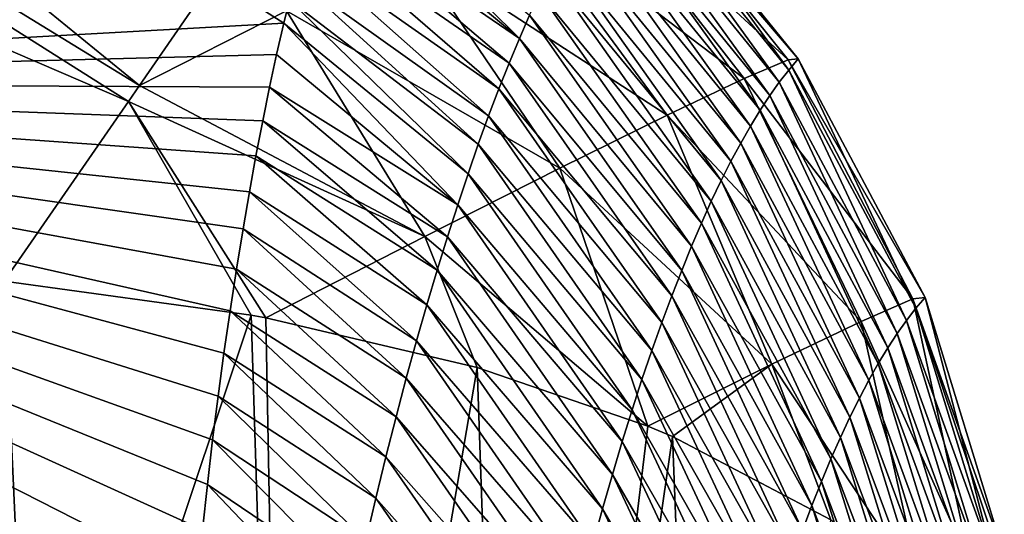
# Model space of a CAD drawing. Header units: metres. Extents: x -101 to 101, y -261 to 23.
# Tile 143 of 256: x -62.888 to -61.495, y 19.339 to 20.039. Entities that reach past the tile are written whole.
import ezdxf

# ---------------------------------------------------------------- set-up
doc = ezdxf.new("R2010")
doc.units = ezdxf.units.M
doc.layers.add('solid_505151_K2442K1000C34', color=7, linetype='CONTINUOUS')

msp = doc.modelspace()

# ---------------------------------------------------------------- linework, layer by layer
at = {"layer": 'solid_505151_K2442K1000C34'}
for points in [[(-64.391975, 20.971708, 102.206467), (-62.718452, 19.94574, 102.183334), (-64.259377, 21.201382, 101.94503)], [(-64.259377, 21.201382, 101.94503), (-62.718452, 19.94574, 102.183334), (-62.583477, 20.141109, 101.944969)], [(-64.283188, 21.160156, 93.64727), (-62.514107, 20.033812, 93.638489), (-64.023293, 19.950193, 86.734787)], [(-62.506176, 20.066235, 93.946014), (-62.514107, 20.033812, 93.638489), (-64.283188, 21.160156, 93.64727)], [(-64.391975, 20.971708, 102.206467), (-64.546516, 20.704044, 102.4142), (-62.734257, 19.922897, 102.206451)], [(-64.391975, 20.971708, 102.206467), (-62.734257, 19.922897, 102.206451), (-62.718452, 19.94574, 102.183334)], [(-62.734257, 19.922897, 102.206451), (-64.546516, 20.704044, 102.4142), (-62.909943, 19.668596, 102.4142)], [(-62.181038, 20.0121, 95.818481), (-62.456043, 20.241552, 95.813332), (-62.445175, 20.273739, 96.205368)], [(-62.166626, 20.045126, 96.249435), (-62.181038, 20.0121, 95.818481), (-62.445175, 20.273739, 96.205368)], [(-61.80077, 19.982058, 100.898201), (-62.039604, 20.279593, 100.874641), (-62.096443, 20.255432, 101.178734)], [(-61.799854, 19.967474, 100.137535), (-62.040306, 20.264473, 100.132706), (-62.026737, 20.280268, 100.564606)], [(-62.039604, 20.279593, 100.874641), (-61.786449, 19.983105, 100.568039), (-62.026737, 20.280268, 100.564606)], [(-61.80077, 19.982058, 100.898201), (-61.786449, 19.983105, 100.568039), (-62.039604, 20.279593, 100.874641)], [(-61.799854, 19.967474, 100.137535), (-62.026737, 20.280268, 100.564606), (-61.786449, 19.983105, 100.568039)], [(-61.863113, 19.955355, 101.221642), (-62.096443, 20.255432, 101.178734), (-62.195763, 20.208418, 101.468925)], [(-61.863113, 19.955355, 101.221642), (-61.80077, 19.982058, 100.898201), (-62.096443, 20.255432, 101.178734)], [(-61.813339, 19.950165, 99.707108), (-62.053982, 20.246973, 99.700882), (-62.040306, 20.264473, 100.132706)], [(-61.799854, 19.967474, 100.137535), (-61.813339, 19.950165, 99.707108), (-62.040306, 20.264473, 100.132706)], [(-62.181038, 20.0121, 95.818481), (-62.466789, 20.207834, 95.421951), (-62.456043, 20.241552, 95.813332)], [(-61.826897, 19.931177, 99.276756), (-62.06776, 20.227766, 99.269127), (-62.053982, 20.246973, 99.700882)], [(-61.813339, 19.950165, 99.707108), (-61.826897, 19.931177, 99.276756), (-62.053982, 20.246973, 99.700882)], [(-61.840523, 19.910505, 98.846481), (-62.081631, 20.206844, 98.837456), (-62.06776, 20.227766, 99.269127)], [(-61.826897, 19.931177, 99.276756), (-61.840523, 19.910505, 98.846481), (-62.06776, 20.227766, 99.269127)], [(-62.195503, 19.977327, 95.387657), (-62.47739, 20.172611, 95.031548), (-62.466789, 20.207834, 95.421951)], [(-62.181038, 20.0121, 95.818481), (-62.195503, 19.977327, 95.387657), (-62.466789, 20.207834, 95.421951)], [(-61.97176, 19.903734, 101.529449), (-62.195763, 20.208418, 101.468925), (-62.334969, 20.139782, 101.737625)], [(-61.97176, 19.903734, 101.529449), (-61.863113, 19.955355, 101.221642), (-62.195763, 20.208418, 101.468925)], [(-61.854214, 19.888145, 98.416298), (-62.095596, 20.184208, 98.405869), (-62.081631, 20.206844, 98.837456)], [(-61.840523, 19.910505, 98.846481), (-61.854214, 19.888145, 98.416298), (-62.081631, 20.206844, 98.837456)], [(-61.86797, 19.864092, 97.986198), (-62.10965, 20.159851, 97.97438), (-62.095596, 20.184208, 98.405869)], [(-61.854214, 19.888145, 98.416298), (-61.86797, 19.864092, 97.986198), (-62.095596, 20.184208, 98.405869)], [(-62.210014, 19.940794, 94.956963), (-62.487835, 20.135916, 94.642433), (-62.47739, 20.172611, 95.031548)], [(-62.195503, 19.977327, 95.387657), (-62.210014, 19.940794, 94.956963), (-62.47739, 20.172611, 95.031548)], [(-61.881775, 19.838345, 97.556206), (-62.123783, 20.133768, 97.542984), (-62.10965, 20.159851, 97.97438)], [(-61.86797, 19.864092, 97.986198), (-61.881775, 19.838345, 97.556206), (-62.10965, 20.159851, 97.97438)], [(-62.583477, 20.141109, 101.944969), (-62.718452, 19.94574, 102.183334), (-62.51041, 20.051321, 101.977798)], [(-62.123722, 19.828617, 101.813141), (-62.334969, 20.139782, 101.737625), (-62.51041, 20.051321, 101.977798)], [(-62.224564, 19.902496, 94.526413), (-62.4981, 20.097782, 94.254936), (-62.487835, 20.135916, 94.642433)], [(-62.210014, 19.940794, 94.956963), (-62.224564, 19.902496, 94.526413), (-62.487835, 20.135916, 94.642433)], [(-62.123722, 19.828617, 101.813141), (-61.97176, 19.903734, 101.529449), (-62.334969, 20.139782, 101.737625)], [(-61.895634, 19.810896, 97.12632), (-62.137993, 20.105955, 97.111687), (-62.123783, 20.133768, 97.542984)], [(-61.881775, 19.838345, 97.556206), (-61.895634, 19.810896, 97.12632), (-62.123783, 20.133768, 97.542984)], [(-61.909538, 19.781744, 96.696541), (-62.152275, 20.07641, 96.680504), (-62.137993, 20.105955, 97.111687)], [(-61.895634, 19.810896, 97.12632), (-61.909538, 19.781744, 96.696541), (-62.137993, 20.105955, 97.111687)], [(-62.23914, 19.862421, 94.096001), (-62.506176, 20.066235, 93.946014), (-62.4981, 20.097782, 94.254936)], [(-62.224564, 19.902496, 94.526413), (-62.23914, 19.862421, 94.096001), (-62.4981, 20.097782, 94.254936)], [(-61.923481, 19.750883, 96.266876), (-62.166626, 20.045126, 96.249435), (-62.152275, 20.07641, 96.680504)], [(-61.909538, 19.781744, 96.696541), (-61.923481, 19.750883, 96.266876), (-62.152275, 20.07641, 96.680504)], [(-62.253735, 19.82056, 93.665741), (-62.514107, 20.033812, 93.638489), (-62.506176, 20.066235, 93.946014)], [(-62.23914, 19.862421, 94.096001), (-62.253735, 19.82056, 93.665741), (-62.506176, 20.066235, 93.946014)], [(-62.314804, 19.732073, 102.064896), (-62.51041, 20.051321, 101.977798), (-62.718452, 19.94574, 102.183334)], [(-62.314804, 19.732073, 102.064896), (-62.123722, 19.828617, 101.813141), (-62.51041, 20.051321, 101.977798)], [(-61.937462, 19.718311, 95.837334), (-62.181038, 20.0121, 95.818481), (-62.166626, 20.045126, 96.249435)], [(-61.923481, 19.750883, 96.266876), (-61.937462, 19.718311, 95.837334), (-62.166626, 20.045126, 96.249435)], [(-62.514107, 20.033812, 93.638489), (-62.524429, 19.989311, 93.231392), (-64.023293, 19.950193, 86.734787)], [(-62.268341, 19.776905, 93.235649), (-62.524429, 19.989311, 93.231392), (-62.514107, 20.033812, 93.638489)], [(-62.253735, 19.82056, 93.665741), (-62.268341, 19.776905, 93.235649), (-62.514107, 20.033812, 93.638489)], [(-61.951469, 19.684019, 95.407921), (-62.195503, 19.977327, 95.387657), (-62.181038, 20.0121, 95.818481)], [(-61.937462, 19.718311, 95.837334), (-61.951469, 19.684019, 95.407921), (-62.181038, 20.0121, 95.818481)], [(-62.524429, 19.989311, 93.231392), (-62.534443, 19.943321, 92.827187), (-64.023293, 19.950193, 86.734787)], [(-62.268341, 19.776905, 93.235649), (-62.534443, 19.943321, 92.827187), (-62.524429, 19.989311, 93.231392)], [(-61.965496, 19.648001, 94.978645), (-62.210014, 19.940794, 94.956963), (-62.195503, 19.977327, 95.387657)], [(-61.951469, 19.684019, 95.407921), (-61.965496, 19.648001, 94.978645), (-62.195503, 19.977327, 95.387657)], [(-61.624454, 19.643534, 100.930138), (-61.80077, 19.982058, 100.898201), (-61.863113, 19.955355, 101.221642)], [(-61.80077, 19.982058, 100.898201), (-61.607033, 19.645729, 100.574738), (-61.786449, 19.983105, 100.568039)], [(-61.624454, 19.643534, 100.930138), (-61.607033, 19.645729, 100.574738), (-61.80077, 19.982058, 100.898201)], [(-61.620197, 19.630301, 100.1474), (-61.799854, 19.967474, 100.137535), (-61.786449, 19.983105, 100.568039)], [(-61.620197, 19.630301, 100.1474), (-61.786449, 19.983105, 100.568039), (-61.607033, 19.645729, 100.574738)], [(-61.633408, 19.61323, 99.720123), (-61.813339, 19.950165, 99.707108), (-61.799854, 19.967474, 100.137535)], [(-61.620197, 19.630301, 100.1474), (-61.633408, 19.61323, 99.720123), (-61.799854, 19.967474, 100.137535)], [(-64.023293, 19.950193, 86.734787), (-62.654392, 19.019033, 86.700905), (-64.437851, 18.688564, 79.883408)], [(-62.648842, 19.094742, 87.109871), (-62.654392, 19.019033, 86.700905), (-64.023293, 19.950193, 86.734787)], [(-62.64283, 19.169769, 87.526535), (-62.648842, 19.094742, 87.109871), (-64.023293, 19.950193, 86.734787)], [(-62.636322, 19.243933, 87.950516), (-62.64283, 19.169769, 87.526535), (-64.023293, 19.950193, 86.734787)], [(-62.629272, 19.317051, 88.38147), (-62.636322, 19.243933, 87.950516), (-64.023293, 19.950193, 86.734787)], [(-62.622501, 19.381075, 88.770432), (-62.629272, 19.317051, 88.38147), (-64.023293, 19.950193, 86.734787)], [(-62.615227, 19.444002, 89.164375), (-62.622501, 19.381075, 88.770432), (-64.023293, 19.950193, 86.734787)], [(-62.60741, 19.505751, 89.56324), (-62.615227, 19.444002, 89.164375), (-64.023293, 19.950193, 86.734787)], [(-62.599125, 19.566639, 89.969017), (-62.60741, 19.505751, 89.56324), (-64.023293, 19.950193, 86.734787)], [(-62.590439, 19.626602, 90.381485), (-62.599125, 19.566639, 89.969017), (-64.023293, 19.950193, 86.734787)], [(-62.58139, 19.685444, 90.799683), (-62.590439, 19.626602, 90.381485), (-64.023293, 19.950193, 86.734787)], [(-62.572014, 19.742977, 91.222641), (-62.58139, 19.685444, 90.799683), (-64.023293, 19.950193, 86.734787)], [(-62.562988, 19.79533, 91.620766), (-62.572014, 19.742977, 91.222641), (-64.023293, 19.950193, 86.734787)], [(-62.553715, 19.846254, 92.021423), (-62.562988, 19.79533, 91.620766), (-64.023293, 19.950193, 86.734787)], [(-62.544201, 19.895624, 92.423828), (-62.553715, 19.846254, 92.021423), (-64.023293, 19.950193, 86.734787)], [(-62.534443, 19.943321, 92.827187), (-62.544201, 19.895624, 92.423828), (-64.023293, 19.950193, 86.734787)], [(-61.697453, 19.611633, 101.276947), (-61.863113, 19.955355, 101.221642), (-61.97176, 19.903734, 101.529449)], [(-61.697453, 19.611633, 101.276947), (-61.624454, 19.643534, 100.930138), (-61.863113, 19.955355, 101.221642)], [(-61.646664, 19.594515, 99.292923), (-61.826897, 19.931177, 99.276756), (-61.813339, 19.950165, 99.707108)], [(-61.633408, 19.61323, 99.720123), (-61.646664, 19.594515, 99.292923), (-61.813339, 19.950165, 99.707108)], [(-62.734257, 19.922897, 102.206451), (-62.314804, 19.732073, 102.064896), (-62.718452, 19.94574, 102.183334)], [(-62.282944, 19.731445, 92.80571), (-62.544201, 19.895624, 92.423828), (-62.534443, 19.943321, 92.827187)], [(-62.268341, 19.776905, 93.235649), (-62.282944, 19.731445, 92.80571), (-62.534443, 19.943321, 92.827187)], [(-61.97953, 19.610247, 94.549515), (-62.224564, 19.902496, 94.526413), (-62.210014, 19.940794, 94.956963)], [(-61.965496, 19.648001, 94.978645), (-61.97953, 19.610247, 94.549515), (-62.210014, 19.940794, 94.956963)], [(-62.734257, 19.922897, 102.206451), (-62.909943, 19.668596, 102.4142), (-62.560711, 19.620802, 102.287598)], [(-62.734257, 19.922897, 102.206451), (-62.560711, 19.620802, 102.287598), (-62.539692, 19.616924, 102.277672)], [(-62.734257, 19.922897, 102.206451), (-62.539692, 19.616924, 102.277672), (-62.314804, 19.732073, 102.064896)], [(-61.659962, 19.574152, 98.865807), (-61.840523, 19.910505, 98.846481), (-61.826897, 19.931177, 99.276756)], [(-61.646664, 19.594515, 99.292923), (-61.659962, 19.574152, 98.865807), (-61.826897, 19.931177, 99.276756)], [(-61.67329, 19.552135, 98.438774), (-61.854214, 19.888145, 98.416298), (-61.840523, 19.910505, 98.846481)], [(-61.659962, 19.574152, 98.865807), (-61.67329, 19.552135, 98.438774), (-61.840523, 19.910505, 98.846481)], [(-62.297535, 19.684175, 92.375954), (-62.553715, 19.846254, 92.021423), (-62.544201, 19.895624, 92.423828)], [(-62.282944, 19.731445, 92.80571), (-62.297535, 19.684175, 92.375954), (-62.544201, 19.895624, 92.423828)], [(-61.993568, 19.570747, 94.120529), (-62.23914, 19.862421, 94.096001), (-62.224564, 19.902496, 94.526413)], [(-61.97953, 19.610247, 94.549515), (-61.993568, 19.570747, 94.120529), (-62.224564, 19.902496, 94.526413)], [(-61.823692, 19.551048, 101.604073), (-61.97176, 19.903734, 101.529449), (-62.123722, 19.828617, 101.813141)], [(-61.823692, 19.551048, 101.604073), (-61.697453, 19.611633, 101.276947), (-61.97176, 19.903734, 101.529449)], [(-61.686649, 19.528465, 98.011841), (-61.86797, 19.864092, 97.986198), (-61.854214, 19.888145, 98.416298)], [(-61.67329, 19.552135, 98.438774), (-61.686649, 19.528465, 98.011841), (-61.854214, 19.888145, 98.416298)], [(-61.700031, 19.503136, 97.585007), (-61.881775, 19.838345, 97.556206), (-61.86797, 19.864092, 97.986198)], [(-61.686649, 19.528465, 98.011841), (-61.700031, 19.503136, 97.585007), (-61.86797, 19.864092, 97.986198)], [(-62.007599, 19.529493, 93.691704), (-62.253735, 19.82056, 93.665741), (-62.23914, 19.862421, 94.096001)], [(-61.993568, 19.570747, 94.120529), (-62.007599, 19.529493, 93.691704), (-62.23914, 19.862421, 94.096001)], [(-62.312111, 19.635078, 91.946365), (-62.562988, 19.79533, 91.620766), (-62.553715, 19.846254, 92.021423)], [(-62.297535, 19.684175, 92.375954), (-62.312111, 19.635078, 91.946365), (-62.553715, 19.846254, 92.021423)], [(-61.713432, 19.476145, 97.158272), (-61.895634, 19.810896, 97.12632), (-61.881775, 19.838345, 97.556206)], [(-61.700031, 19.503136, 97.585007), (-61.713432, 19.476145, 97.158272), (-61.881775, 19.838345, 97.556206)], [(-62.314804, 19.732073, 102.064896), (-61.999207, 19.463467, 101.90126), (-62.123722, 19.828617, 101.813141)], [(-61.823692, 19.551048, 101.604073), (-62.123722, 19.828617, 101.813141), (-61.999207, 19.463467, 101.90126)], [(-62.02161, 19.486479, 93.263046), (-62.268341, 19.776905, 93.235649), (-62.253735, 19.82056, 93.665741)], [(-62.007599, 19.529493, 93.691704), (-62.02161, 19.486479, 93.263046), (-62.253735, 19.82056, 93.665741)], [(-61.726852, 19.447485, 96.731651), (-61.909538, 19.781744, 96.696541), (-61.895634, 19.810896, 97.12632)], [(-61.713432, 19.476145, 97.158272), (-61.726852, 19.447485, 96.731651), (-61.895634, 19.810896, 97.12632)], [(-62.326649, 19.584145, 91.516975), (-62.572014, 19.742977, 91.222641), (-62.562988, 19.79533, 91.620766)], [(-62.312111, 19.635078, 91.946365), (-62.326649, 19.584145, 91.516975), (-62.562988, 19.79533, 91.620766)], [(-61.74028, 19.417154, 96.305153), (-61.923481, 19.750883, 96.266876), (-61.909538, 19.781744, 96.696541)], [(-61.726852, 19.447485, 96.731651), (-61.74028, 19.417154, 96.305153), (-61.909538, 19.781744, 96.696541)], [(-62.035599, 19.441692, 92.834557), (-62.282944, 19.731445, 92.80571), (-62.268341, 19.776905, 93.235649)], [(-62.02161, 19.486479, 93.263046), (-62.035599, 19.441692, 92.834557), (-62.268341, 19.776905, 93.235649)], [(-62.341137, 19.531353, 91.087769), (-62.58139, 19.685444, 90.799683), (-62.572014, 19.742977, 91.222641)], [(-62.326649, 19.584145, 91.516975), (-62.341137, 19.531353, 91.087769), (-62.572014, 19.742977, 91.222641)], [(-61.753716, 19.385151, 95.878777), (-61.937462, 19.718311, 95.837334), (-61.923481, 19.750883, 96.266876)], [(-61.74028, 19.417154, 96.305153), (-61.753716, 19.385151, 95.878777), (-61.923481, 19.750883, 96.266876)], [(-62.314804, 19.732073, 102.064896), (-62.539692, 19.616924, 102.277672), (-62.240982, 19.546597, 102.102554)], [(-62.314804, 19.732073, 102.064896), (-62.240982, 19.546597, 102.102554), (-61.999207, 19.463467, 101.90126)], [(-62.049549, 19.395124, 92.406242), (-62.297535, 19.684175, 92.375954), (-62.282944, 19.731445, 92.80571)], [(-62.035599, 19.441692, 92.834557), (-62.049549, 19.395124, 92.406242), (-62.282944, 19.731445, 92.80571)], [(-61.767147, 19.351465, 95.45253), (-61.951469, 19.684019, 95.407921), (-61.937462, 19.718311, 95.837334)], [(-61.753716, 19.385151, 95.878777), (-61.767147, 19.351465, 95.45253), (-61.937462, 19.718311, 95.837334)], [(-62.355564, 19.476694, 90.658768), (-62.590439, 19.626602, 90.381485), (-62.58139, 19.685444, 90.799683)], [(-62.341137, 19.531353, 91.087769), (-62.355564, 19.476694, 90.658768), (-62.58139, 19.685444, 90.799683)], [(-62.063454, 19.346767, 91.978111), (-62.312111, 19.635078, 91.946365), (-62.297535, 19.684175, 92.375954)], [(-62.049549, 19.395124, 92.406242), (-62.063454, 19.346767, 91.978111), (-62.297535, 19.684175, 92.375954)], [(-61.780567, 19.316093, 95.026428), (-61.965496, 19.648001, 94.978645), (-61.951469, 19.684019, 95.407921)], [(-61.767147, 19.351465, 95.45253), (-61.780567, 19.316093, 95.026428), (-61.951469, 19.684019, 95.407921)], [(-62.865997, 18.707247, 102.818764), (-62.909943, 19.668596, 102.4142), (-63.694214, 15.849844, 104.159546)], [(-62.560711, 19.620802, 102.287598), (-62.909943, 19.668596, 102.4142), (-62.865997, 18.707247, 102.818764)], [(-61.793968, 19.279022, 94.600464), (-61.97953, 19.610247, 94.549515), (-61.965496, 19.648001, 94.978645)], [(-61.780567, 19.316093, 95.026428), (-61.793968, 19.279022, 94.600464), (-61.965496, 19.648001, 94.978645)], [(-61.542221, 19.265718, 101.104263), (-61.624454, 19.643534, 100.930138), (-61.697453, 19.611633, 101.276947)], [(-61.624454, 19.643534, 100.930138), (-61.495037, 19.280462, 100.584473), (-61.607033, 19.645729, 100.574738)], [(-61.502953, 19.281454, 100.846024), (-61.495037, 19.280462, 100.584473), (-61.624454, 19.643534, 100.930138)], [(-61.542221, 19.265718, 101.104263), (-61.502953, 19.281454, 100.846024), (-61.624454, 19.643534, 100.930138)], [(-61.508137, 19.264969, 100.154175), (-61.620197, 19.630301, 100.1474), (-61.607033, 19.645729, 100.574738)], [(-61.508137, 19.264969, 100.154175), (-61.607033, 19.645729, 100.574738), (-61.495037, 19.280462, 100.584473)], [(-62.369915, 19.420151, 90.229973), (-62.599125, 19.566639, 89.969017), (-62.590439, 19.626602, 90.381485)], [(-62.355564, 19.476694, 90.658768), (-62.369915, 19.420151, 90.229973), (-62.590439, 19.626602, 90.381485)], [(-62.077293, 19.296604, 91.550179), (-62.326649, 19.584145, 91.516975), (-62.312111, 19.635078, 91.946365)], [(-62.063454, 19.346767, 91.978111), (-62.077293, 19.296604, 91.550179), (-62.312111, 19.635078, 91.946365)], [(-61.508137, 19.264969, 100.154175), (-61.633408, 19.61323, 99.720123), (-61.620197, 19.630301, 100.1474)], [(-62.560711, 19.620802, 102.287598), (-62.865997, 18.707247, 102.818764), (-62.508625, 17.964712, 102.987289)], [(-62.539692, 19.616924, 102.277672), (-62.560711, 19.620802, 102.287598), (-62.508625, 17.964712, 102.987289)], [(-62.539692, 19.616924, 102.277672), (-62.508625, 17.964712, 102.987289), (-62.240982, 19.546597, 102.102554)], [(-61.521248, 19.247814, 99.723946), (-61.646664, 19.594515, 99.292923), (-61.633408, 19.61323, 99.720123)], [(-61.508137, 19.264969, 100.154175), (-61.521248, 19.247814, 99.723946), (-61.633408, 19.61323, 99.720123)], [(-61.807343, 19.240248, 94.17466), (-61.993568, 19.570747, 94.120529), (-61.97953, 19.610247, 94.549515)], [(-61.793968, 19.279022, 94.600464), (-61.807343, 19.240248, 94.17466), (-61.97953, 19.610247, 94.549515)], [(-61.823692, 19.551048, 101.604073), (-61.612358, 19.231909, 101.35582), (-61.697453, 19.611633, 101.276947)], [(-61.542221, 19.265718, 101.104263), (-61.697453, 19.611633, 101.276947), (-61.612358, 19.231909, 101.35582)], [(-61.53437, 19.229, 99.293793), (-61.659962, 19.574152, 98.865807), (-61.646664, 19.594515, 99.292923)], [(-61.521248, 19.247814, 99.723946), (-61.53437, 19.229, 99.293793), (-61.646664, 19.594515, 99.292923)], [(-62.091064, 19.244621, 91.122452), (-62.341137, 19.531353, 91.087769), (-62.326649, 19.584145, 91.516975)], [(-62.077293, 19.296604, 91.550179), (-62.091064, 19.244621, 91.122452), (-62.326649, 19.584145, 91.516975)], [(-61.820675, 19.199759, 93.749016), (-62.007599, 19.529493, 93.691704), (-61.993568, 19.570747, 94.120529)], [(-61.807343, 19.240248, 94.17466), (-61.820675, 19.199759, 93.749016), (-61.993568, 19.570747, 94.120529)], [(-61.547501, 19.208519, 98.863724), (-61.67329, 19.552135, 98.438774), (-61.659962, 19.574152, 98.865807)], [(-61.53437, 19.229, 99.293793), (-61.547501, 19.208519, 98.863724), (-61.659962, 19.574152, 98.865807)], [(-62.384178, 19.361708, 89.801399), (-62.60741, 19.505751, 89.56324), (-62.599125, 19.566639, 89.969017)], [(-62.369915, 19.420151, 90.229973), (-62.384178, 19.361708, 89.801399), (-62.599125, 19.566639, 89.969017)], [(-62.508625, 17.964712, 102.987289), (-62.185272, 17.927738, 102.797417), (-62.240982, 19.546597, 102.102554)], [(-61.999207, 19.463467, 101.90126), (-62.240982, 19.546597, 102.102554), (-62.185272, 17.927738, 102.797417)], [(-61.823692, 19.551048, 101.604073), (-61.999207, 19.463467, 101.90126), (-61.964291, 19.448795, 101.866219)], [(-61.823692, 19.551048, 101.604073), (-61.964291, 19.448795, 101.866219), (-61.740456, 19.330879, 101.586983)], [(-61.823692, 19.551048, 101.604073), (-61.740456, 19.330879, 101.586983), (-61.612358, 19.231909, 101.35582)], [(-61.560635, 19.186367, 98.433754), (-61.686649, 19.528465, 98.011841), (-61.67329, 19.552135, 98.438774)], [(-61.547501, 19.208519, 98.863724), (-61.560635, 19.186367, 98.433754), (-61.67329, 19.552135, 98.438774)], [(-62.104744, 19.190805, 90.694923), (-62.355564, 19.476694, 90.658768), (-62.341137, 19.531353, 91.087769)], [(-62.091064, 19.244621, 91.122452), (-62.104744, 19.190805, 90.694923), (-62.341137, 19.531353, 91.087769)], [(-61.833965, 19.157549, 93.32354), (-62.02161, 19.486479, 93.263046), (-62.007599, 19.529493, 93.691704)], [(-61.820675, 19.199759, 93.749016), (-61.833965, 19.157549, 93.32354), (-62.007599, 19.529493, 93.691704)], [(-61.573761, 19.162544, 98.003876), (-61.700031, 19.503136, 97.585007), (-61.686649, 19.528465, 98.011841)], [(-61.560635, 19.186367, 98.433754), (-61.573761, 19.162544, 98.003876), (-61.686649, 19.528465, 98.011841)], [(-62.398335, 19.301348, 89.373039), (-62.615227, 19.444002, 89.164375), (-62.60741, 19.505751, 89.56324)], [(-62.384178, 19.361708, 89.801399), (-62.398335, 19.301348, 89.373039), (-62.60741, 19.505751, 89.56324)], [(-61.58688, 19.137043, 97.574097), (-61.713432, 19.476145, 97.158272), (-61.700031, 19.503136, 97.585007)], [(-61.573761, 19.162544, 98.003876), (-61.58688, 19.137043, 97.574097), (-61.700031, 19.503136, 97.585007)], [(-62.11832, 19.135139, 90.267624), (-62.369915, 19.420151, 90.229973), (-62.355564, 19.476694, 90.658768)], [(-62.104744, 19.190805, 90.694923), (-62.11832, 19.135139, 90.267624), (-62.355564, 19.476694, 90.658768)], [(-61.847198, 19.113607, 92.898239), (-62.035599, 19.441692, 92.834557), (-62.02161, 19.486479, 93.263046)], [(-61.833965, 19.157549, 93.32354), (-61.847198, 19.113607, 92.898239), (-62.02161, 19.486479, 93.263046)], [(-61.599983, 19.109863, 97.144432), (-61.726852, 19.447485, 96.731651), (-61.713432, 19.476145, 97.158272)], [(-61.58688, 19.137043, 97.574097), (-61.599983, 19.109863, 97.144432), (-61.713432, 19.476145, 97.158272)], [(-61.999207, 19.463467, 101.90126), (-62.185272, 17.927738, 102.797417), (-61.964291, 19.448795, 101.866219)], [(-62.185272, 17.927738, 102.797417), (-61.903286, 17.866959, 102.555008), (-61.964291, 19.448795, 101.866219)], [(-61.964291, 19.448795, 101.866219), (-61.903286, 17.866959, 102.555008), (-61.740456, 19.330879, 101.586983)], [(-61.613071, 19.080997, 96.71489), (-61.74028, 19.417154, 96.305153), (-61.726852, 19.447485, 96.731651)], [(-61.599983, 19.109863, 97.144432), (-61.613071, 19.080997, 96.71489), (-61.726852, 19.447485, 96.731651)], [(-62.412373, 19.239059, 88.944916), (-62.622501, 19.381075, 88.770432), (-62.615227, 19.444002, 89.164375)], [(-62.398335, 19.301348, 89.373039), (-62.412373, 19.239059, 88.944916), (-62.615227, 19.444002, 89.164375)], [(-61.860363, 19.06793, 92.473122), (-62.049549, 19.395124, 92.406242), (-62.035599, 19.441692, 92.834557)], [(-61.847198, 19.113607, 92.898239), (-61.860363, 19.06793, 92.473122), (-62.035599, 19.441692, 92.834557)], [(-62.131783, 19.07761, 89.840546), (-62.384178, 19.361708, 89.801399), (-62.369915, 19.420151, 90.229973)], [(-62.11832, 19.135139, 90.267624), (-62.131783, 19.07761, 89.840546), (-62.369915, 19.420151, 90.229973)], [(-61.626133, 19.050444, 96.285469), (-61.753716, 19.385151, 95.878777), (-61.74028, 19.417154, 96.305153)], [(-61.613071, 19.080997, 96.71489), (-61.626133, 19.050444, 96.285469), (-61.74028, 19.417154, 96.305153)], [(-61.873455, 19.020504, 92.048195), (-62.063454, 19.346767, 91.978111), (-62.049549, 19.395124, 92.406242)], [(-61.860363, 19.06793, 92.473122), (-61.873455, 19.020504, 92.048195), (-62.049549, 19.395124, 92.406242)], [(-62.42627, 19.174814, 88.517036), (-62.629272, 19.317051, 88.38147), (-62.622501, 19.381075, 88.770432)], [(-62.412373, 19.239059, 88.944916), (-62.42627, 19.174814, 88.517036), (-62.622501, 19.381075, 88.770432)], [(-61.639168, 19.018198, 95.856186), (-61.767147, 19.351465, 95.45253), (-61.753716, 19.385151, 95.878777)], [(-61.626133, 19.050444, 96.285469), (-61.639168, 19.018198, 95.856186), (-61.753716, 19.385151, 95.878777)], [(-62.145115, 19.018204, 89.413704), (-62.398335, 19.301348, 89.373039), (-62.384178, 19.361708, 89.801399)], [(-62.131783, 19.07761, 89.840546), (-62.145115, 19.018204, 89.413704), (-62.384178, 19.361708, 89.801399)], [(-61.652164, 18.984255, 95.427032), (-61.780567, 19.316093, 95.026428), (-61.767147, 19.351465, 95.45253)], [(-61.639168, 19.018198, 95.856186), (-61.652164, 18.984255, 95.427032), (-61.767147, 19.351465, 95.45253)], [(-61.886459, 18.971315, 91.623466), (-62.077293, 19.296604, 91.550179), (-62.063454, 19.346767, 91.978111)], [(-61.873455, 19.020504, 92.048195), (-61.886459, 18.971315, 91.623466), (-62.063454, 19.346767, 91.978111)]]:
    msp.add_3dface(points, dxfattribs=at)

doc.saveas('drawing.dxf')
